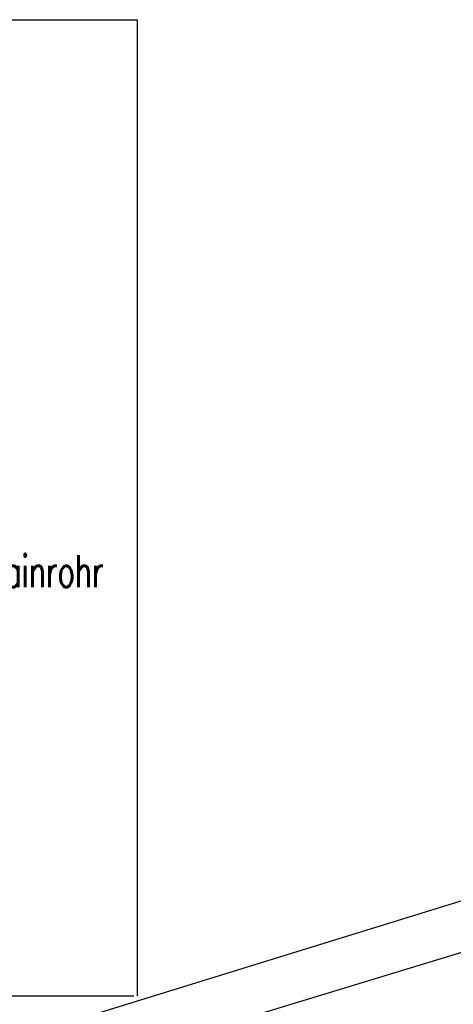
# Model space of a CAD drawing. Extents: x 3408772 to 3410442, y 5787844 to 5790056.
# Tile 60 of 80: x 3409858 to 3409872, y 5788860 to 5788891. Entities that reach past the tile are written whole.
import ezdxf

# ---------------------------------------------------------------- set-up
doc = ezdxf.new("R2010")
doc.units = 0
doc.header["$MEASUREMENT"] = 0
doc.linetypes.add('LINIENART0', pattern=[0])
doc.linetypes.add('LINIENART4', pattern=[120, 70, -10, 10, -10, 10, -10])
for name, color, linetype in [('Schnitt_Ablauf_Mulde', 7, 'Continuous'), ('TOP-HOEHENI', 7, 'Continuous'), ('TOP-LINIEN', 7, 'Continuous')]:
    doc.layers.add(name, color=color, linetype=linetype)
doc.styles.add('SIMPLEX', font='simplex')

msp = doc.modelspace()

# ---------------------------------------------------------------- linework, layer by layer
at = {"layer": 'Schnitt_Ablauf_Mulde', "color": 176, "linetype": 'LINIENART0'}
for p, q in [((3409802.50769, 5788891.33486), (3409861.90976, 5788891.33486)), ((3409802.50769, 5788891.33486), (3409861.90976, 5788891.33486)), ((3409861.90976, 5788891.33486), (3409861.90976, 5788860.65722)), ((3409861.90976, 5788891.33486), (3409861.90976, 5788860.65722)), ((3409802.50769, 5788860.65722), (3409861.80765, 5788860.65722)), ((3409802.50769, 5788860.65722), (3409861.80765, 5788860.65722))]:
    msp.add_line(p, q, dxfattribs=at)
at = {"layer": 'TOP-HOEHENI', "color": 95, "linetype": 'LINIENART0'}
for p, q in [((3409912.82, 5788874.385), (3409755.281, 5788826.538)), ((3409873.26715, 5788862.37247), (3409859.02316, 5788858.04636))]:
    msp.add_line(p, q, dxfattribs=at)
msp.add_arc((3409899.41837, 5788833.73634), 30.01, 105.41517, 169.94337, dxfattribs=at)
at = {"layer": 'TOP-LINIEN', "color": 95, "linetype": 'LINIENART4'}
msp.add_line((3409876.41, 5788864.979), (3409854.204, 5788858.112), dxfattribs=at)

# ---------------------------------------------------------------- texts
at = {"layer": 'Schnitt_Ablauf_Mulde', "color": 144, "linetype": 'LINIENART0', "style": 'SIMPLEX', "width": 0.66046}
msp.add_text('geschlitztes++Drainrohr', height=1, dxfattribs=at).set_placement((3409850.13233, 5788873.50287))
msp.add_text('geschlitztes++Drainrohr', height=1, dxfattribs=at).set_placement((3409850.13233, 5788873.50287))

doc.saveas('drawing.dxf')
